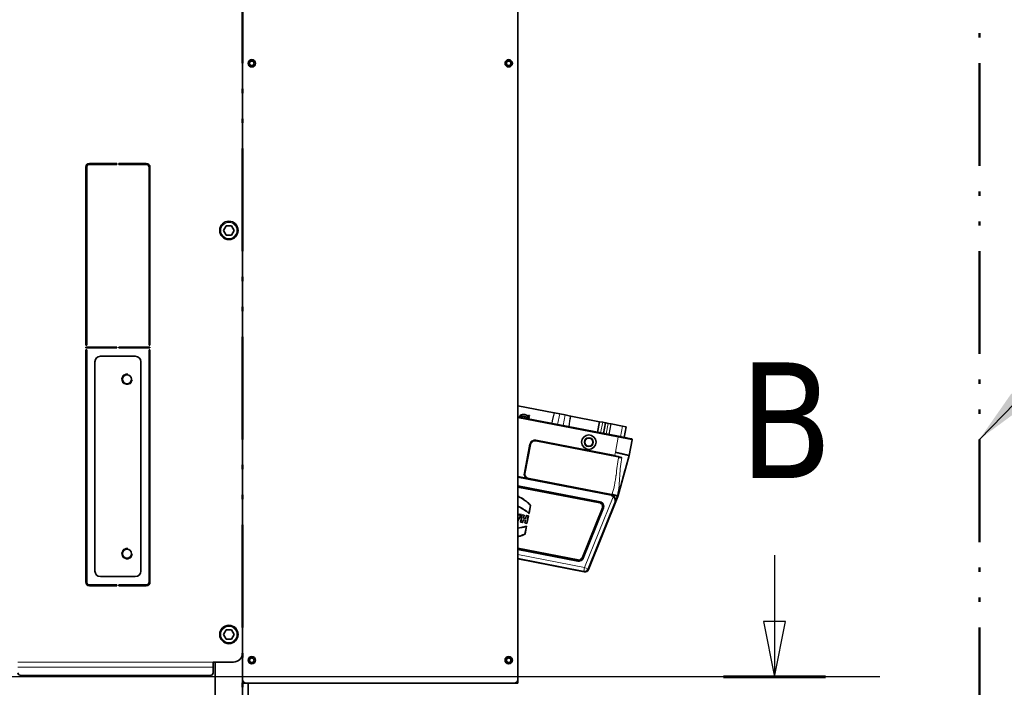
# Model space of a CAD drawing. Header units: millimetres. Extents: x 0 to 7128, y 0 to 5040.
# Tile 157 of 215: x 4802 to 5339, y 1455 to 1818. Entities that reach past the tile are written whole.
import ezdxf

# ---------------------------------------------------------------- set-up
doc = ezdxf.new("R2010")
doc.units = ezdxf.units.MM
doc.header["$LTSCALE"] = 12
for name, pattern in [('CHAIN', [0.3543, 0.2362, -0.0295, 0.0591, -0.0295]), ('DASH_DOUBLE_DOT', [0.2164, 0.1181, -0.0295, 0.0049, -0.0295, 0.0049, -0.0295]), ('DOUBLE_DASH_CHAIN', [1.2403, 0.6614, -0.0827, 0.1654, -0.0827, 0.1654, -0.0827]), ('LONG_DASH_DOTTED', [0.3001, 0.2362, -0.0295, 0.0049, -0.0295])]:
    doc.linetypes.add(name, pattern=pattern)
for name, color, linetype, lineweight, true_color in [('Filettatura(ISO)', 3, 'Continuous', 9, 0x00ff00), ('Linee di vista in sezione(ISO)', 5, 'LONG_DASH_DOTTED', 30, 0x0000ff), ('Simboli(ISO)', 5, 'Continuous', 18, 0x0000ff), ('Spigoli tangenti visibili(ISO)', 7, 'Continuous', 15, 0x00803f)]:
    doc.layers.add(name, color=color, linetype=linetype, lineweight=lineweight, true_color=true_color)
for name, color, linetype, lineweight in [('Geometria schizzo(ISO)', 7, 'Continuous', 50), ('Piano di lavoro(ISO)', 7, 'DOUBLE_DASH_CHAIN', 25), ('Spigoli visibili(ISO)', 7, 'Continuous', 35)]:
    doc.layers.add(name, color=color, linetype=linetype, lineweight=lineweight)
doc.styles.add('Corrente-BSI', font='arial.ttf')
doc.styles.add('Etichetta testo (ISO)', font='tahoma.ttf')
doc.dimstyles.new('DEFAULT-ISO$7', dxfattribs={"dimscale": 12, "dimtxt": 3.5, "dimasz": 2.5, "dimexe": 1, "dimexo": 1, "dimgap": 0.762, "dimtad": 1, "dimtoh": 1, "dimrnd": 1e-08, "dimtxsty": 'Corrente-BSI', "dimcen": 0.09, "dimdle": 10, "dimclrd": 7, "dimclre": 7, "dimclrt": 7, "dimazin": 2, "dimtfac": 0.571429, "dimtmove": 0, "dimatfit": 3, "dimfxl": 1, "dimtolj": 1, "dimlwd": 25, "dimlwe": 5, "dimarcsym": 0})

# ---------------------------------------------------------------- blocks, each defined once
blk = doc.blocks.new('SezioneConv2d1')
at = {"layer": 'Linee di vista in sezione(ISO)', "linetype": 'Continuous'}
for p, q in [((434.476, 127.232), (434.476, 124.221)), ((433.976, 124.221), (434.476, 121.721)), ((434.976, 124.221), (433.976, 124.221)), ((434.476, 124.221), (434.476, 121.721)), ((434.476, 121.721), (434.976, 124.221))]:
    blk.add_line(p, q, dxfattribs=at)
at = {"layer": 'Linee di vista in sezione(ISO)', "linetype": 'CHAIN', "ltscale": 19.857899}
blk.add_line((436.794, 121.721), (221.089, 121.721), dxfattribs=at)
at = {"layer": 'Linee di vista in sezione(ISO)', "linetype": 'Continuous', "lineweight": 60}
blk.add_line((436.794, 121.721), (432.158, 121.721), dxfattribs=at)
at = {"layer": 'Linee di vista in sezione(ISO)', "linetype": 'Continuous', "flags": 128}
blk.add_lwpolyline([(433.976, 124.221), (434.476, 121.721), (434.976, 124.221), (433.976, 124.221)], dxfattribs=at)
at = {"layer": 'Linee di vista in sezione(ISO)'}
blk.add_solid([(433.976, 124.221), (434.476, 121.721), (434.976, 124.221), (433.976, 124.221)], dxfattribs=at)
at = {"layer": 'Linee di vista in sezione(ISO)', "insert": (432.874, 130.732), "char_height": 5.25, "attachment_point": 7, "style": 'Etichetta testo (ISO)'}
blk.add_mtext('B', dxfattribs=at)

msp = doc.modelspace()

# ---------------------------------------------------------------- linework, layer by layer
at = {"layer": 'Filettatura(ISO)'}
for centre, radius, start, end in [((4928.816, 1794.651), 1.5, 80, 131.81031), ((4928.816, 1794.651), 1.5, 228.18969, 350), ((5068.816, 1794.651), 1.5, 80, 311.81031), ((4860.816, 1622.651), 3, 80, 350), ((4873.816, 1595.151), 2.5, 101.53696, 113.57818), ((4873.816, 1595.151), 2.5, 246.42182, 258.46304), ((4873.816, 1575.151), 2.5, 101.53696, 113.57818), ((4873.816, 1575.151), 2.5, 246.42182, 258.46304), ((4873.816, 1555.151), 2.5, 101.53696, 113.57818), ((4873.816, 1555.151), 2.5, 246.42182, 258.46304), ((4860.816, 1527.651), 3, 80, 350), ((4928.816, 1469.651), 1.5, 80, 131.81031), ((5068.816, 1469.651), 1.5, 80, 311.81031), ((4928.816, 1469.651), 1.5, 228.18969, 350)]:
    msp.add_arc(centre, radius, start, end, dxfattribs=at)
for points, knots in [([(4927.816, 1795.769), (4927.796, 1795.751), (4927.777, 1795.733), (4927.625, 1795.582), (4927.508, 1795.413), (4927.354, 1795.042), (4927.316, 1794.84), (4927.316, 1794.462), (4927.354, 1794.26), (4927.508, 1793.889), (4927.625, 1793.72), (4927.777, 1793.569), (4927.796, 1793.551), (4927.816, 1793.533)], [0.34503433, 0.34503433, 0.34503433, 0.34503433, 0.35285323, 0.35285323, 0.40963062, 0.40963062, 0.46640802, 0.46640802, 0.52318542, 0.52318542, 0.57996281, 0.57996281, 0.58778171, 0.58778171, 0.58778171, 0.58778171]), ([(5069.816, 1793.533), (5069.836, 1793.551), (5069.855, 1793.569), (5070.008, 1793.72), (5070.124, 1793.889), (5070.243, 1794.177), (5070.274, 1794.283), (5070.293, 1794.391)], [0.345034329, 0.345034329, 0.345034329, 0.345034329, 0.352853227, 0.352853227, 0.409630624, 0.409630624, 0.440859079, 0.440859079, 0.440859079, 0.440859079]), ([(4927.816, 1470.769), (4927.796, 1470.751), (4927.777, 1470.733), (4927.625, 1470.582), (4927.508, 1470.413), (4927.354, 1470.042), (4927.316, 1469.84), (4927.316, 1469.463), (4927.354, 1469.262), (4927.507, 1468.892), (4927.622, 1468.724), (4927.775, 1468.571), (4927.795, 1468.552), (4927.816, 1468.533)], [0.34503433, 0.34503433, 0.34503433, 0.34503433, 0.35285323, 0.35285323, 0.40963062, 0.40963062, 0.46640802, 0.46640802, 0.52295132, 0.52295132, 0.57949463, 0.57949463, 0.58777163, 0.58777163, 0.58777163, 0.58777163]), ([(5069.816, 1468.533), (5069.837, 1468.552), (5069.857, 1468.571), (5070.01, 1468.724), (5070.125, 1468.892), (5070.244, 1469.178), (5070.275, 1469.284), (5070.293, 1469.391)], [0.345079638, 0.345079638, 0.345079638, 0.345079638, 0.353356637, 0.353356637, 0.409899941, 0.409899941, 0.440899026, 0.440899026, 0.440899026, 0.440899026])]:
    msp.add_open_spline(points, degree=3, knots=knots, dxfattribs=at)
at = {"layer": 'Geometria schizzo(ISO)', "linetype": 'DASH_DOUBLE_DOT', "ltscale": 39.439568}
for p, q in [((4923.816, 1282.651), (4923.816, 1897.151)), ((5325.316, 1897.151), (5325.316, 1282.651))]:
    msp.add_line(p, q, dxfattribs=at)
at = {"layer": 'Piano di lavoro(ISO)', "linetype": 'CHAIN', "ltscale": 17.075924}
msp.add_line((5271.061, 1460.651), (2617.905, 1460.651), dxfattribs=at)
at = {"layer": 'Spigoli tangenti visibili(ISO)'}
for p, q in [((4927.816, 1796.383), (4927.816, 1795.366)), ((4927.816, 1795.366), (4927.816, 1793.936)), ((4927.816, 1793.936), (4927.816, 1792.919)), ((5069.816, 1795.366), (5069.816, 1796.383)), ((5069.816, 1793.936), (5069.816, 1795.366)), ((5069.816, 1792.919), (5069.816, 1793.936)), ((5128.56, 1591.068), (5073.816, 1601.709)), ((5093.4, 1602.741), (5093.4, 1602.741)), ((5096.607, 1603.748), (5095.491, 1598.005)), ((5098.478, 1597.425), (5099.594, 1603.167)), ((5102.191, 1601.033), (5102.191, 1601.033)), ((5118.924, 1593.45), (5120.04, 1599.193)), ((5121.709, 1598.869), (5120.592, 1593.126)), ((5121.845, 1592.883), (5122.961, 1598.625)), ((5124.411, 1598.343), (5123.295, 1592.601)), ((5123.411, 1592.578), (5124.527, 1598.321)), ((5124.72, 1598.283), (5123.604, 1592.541)), ((5129.795, 1591.337), (5130.911, 1597.08)), ((5083.61, 1589.182), (5083.557, 1588.905)), ((5128.481, 1580.173), (5083.557, 1588.905)), ((5083.61, 1589.182), (5083.632, 1589.291)), ((5083.61, 1589.182), (5128.535, 1580.45)), ((5083.632, 1589.291), (5083.685, 1589.568)), ((5126.537, 1580.951), (5083.632, 1589.291)), ((5083.685, 1589.568), (5126.591, 1581.228)), ((5126.962, 1582.843), (5128.56, 1591.068)), ((5128.656, 1591.559), (5128.56, 1591.068)), ((5128.56, 1591.068), (5135.912, 1589.639)), ((5135.912, 1589.639), (5134.263, 1581.157)), ((5136.154, 1589.592), (5135.912, 1589.639)), ((5077.156, 1571.517), (5080.209, 1587.223)), ((5080.486, 1587.169), (5077.433, 1571.463)), ((5077.542, 1571.442), (5080.595, 1587.148)), ((5080.872, 1587.094), (5077.819, 1571.388)), ((5080.486, 1587.169), (5080.209, 1587.223)), ((5080.595, 1587.148), (5080.486, 1587.169)), ((5080.595, 1587.148), (5080.872, 1587.094)), ((5126.537, 1580.951), (5126.591, 1581.228)), ((5128.535, 1580.45), (5128.481, 1580.173)), ((5128.819, 1580.383), (5128.787, 1580.123)), ((5129.744, 1580.196), (5129.745, 1580.197)), ((5129.77, 1580.331), (5129.77, 1580.331)), ((5124.569, 1559.245), (5073.816, 1569.11)), ((5077.433, 1571.463), (5077.156, 1571.517)), ((5077.542, 1571.442), (5077.433, 1571.463)), ((5077.542, 1571.442), (5077.819, 1571.388)), ((5079.023, 1568.913), (5124.913, 1559.993)), ((5073.816, 1564.74), (5118.582, 1556.038)), ((5118.528, 1555.762), (5073.816, 1564.453)), ((5073.816, 1564.061), (5118.454, 1555.385)), ((5118.4, 1555.108), (5073.816, 1563.774)), ((5110.176, 1520.131), (5125.703, 1558.56)), ((5125.053, 1559.622), (5125.168, 1559.899)), ((5125.27, 1560.172), (5128.03, 1559.413)), ((5125.671, 1559.245), (5125.672, 1559.253)), ((5128.317, 1558.736), (5128.024, 1558.855)), ((5128.03, 1559.413), (5128.207, 1559.365)), ((5128.502, 1559.283), (5128.207, 1559.365)), ((5108.688, 1525.468), (5119.697, 1552.718)), ((5119.959, 1552.613), (5108.949, 1525.363)), ((5109.305, 1525.218), (5120.315, 1552.47)), ((5120.577, 1552.365), (5109.566, 1525.112)), ((5126.744, 1555.799), (5112.03, 1519.381)), ((5118.4, 1555.108), (5118.454, 1555.385)), ((5118.454, 1555.385), (5118.527, 1555.762)), ((5118.529, 1555.762), (5118.582, 1556.038)), ((5119.959, 1552.613), (5119.697, 1552.718)), ((5119.959, 1552.613), (5120.315, 1552.469)), ((5120.316, 1552.47), (5120.577, 1552.365)), ((5126.717, 1555.697), (5126.744, 1555.799)), ((5126.779, 1555.953), (5126.744, 1555.799)), ((5073.816, 1530.794), (5106.718, 1524.399)), ((5106.664, 1524.122), (5073.816, 1530.507)), ((5073.816, 1530.116), (5106.591, 1523.745)), ((5106.538, 1523.468), (5073.816, 1529.828)), ((5073.816, 1527.198), (5110.176, 1520.131)), ((5109.795, 1518.168), (5073.816, 1525.161)), ((5106.664, 1524.122), (5106.591, 1523.745)), ((5106.664, 1524.122), (5106.718, 1524.399)), ((5108.949, 1525.363), (5108.688, 1525.468)), ((5108.949, 1525.363), (5109.305, 1525.219)), ((5109.566, 1525.112), (5109.305, 1525.218)), ((4838.316, 1521.151), (4838.816, 1521.151)), ((4873.316, 1521.151), (4872.816, 1521.151)), ((5106.538, 1523.468), (5106.592, 1523.745)), ((5109.795, 1518.168), (5110.176, 1520.131)), ((5110.176, 1520.131), (5112.03, 1519.381)), ((5112.03, 1519.381), (5112.252, 1518.973)), ((5110.016, 1517.759), (5109.795, 1518.168)), ((4838.826, 1511.979), (4838.323, 1511.979)), ((4927.816, 1471.383), (4927.816, 1470.366)), ((4927.816, 1470.366), (4927.816, 1468.936)), ((5069.816, 1470.366), (5069.816, 1471.383)), ((5069.816, 1468.936), (5069.816, 1470.366)), ((4907.816, 1468.651), (4801.316, 1468.651)), ((4907.816, 1465.823), (4801.316, 1465.823)), ((4927.816, 1468.936), (4927.816, 1467.919)), ((5069.816, 1467.919), (5069.816, 1468.936))]:
    msp.add_line(p, q, dxfattribs=at)
for centre, radius in [((4916.316, 1703.651), 4.4), ((5112.489, 1588.385), 2.587), ((5112.489, 1588.385), 2.441), ((4916.316, 1483.651), 4.4)]:
    msp.add_circle(centre, radius, dxfattribs=at)
for centre, radius, start, end in [((5083.12, 1586.657), 2.965, 79, 169), ((5083.12, 1586.657), 2.683, 79, 169), ((5083.12, 1586.657), 2.572, 79, 169), ((5083.12, 1586.657), 2.29, 79, 169), ((5080.067, 1570.951), 2.965, 169, 226.48123), ((5080.067, 1570.951), 2.683, 169, 237.71966), ((5080.067, 1570.951), 2.572, 169, 243.80293), ((5080.067, 1570.951), 2.29, 169, 242.88878), ((5123.891, 1556.83), 2.5, 43.69347, 74.31592), ((5123.888, 1556.83), 3.009, 43.64337, 74.6537), ((5123.888, 1556.83), 3.025, 67.35481, 71.70488), ((5123.888, 1556.83), 3.324, 67.35481, 72.04218), ((5123.681, 1560.609), 1.648, 334.44546, 344.62047), ((5123.681, 1560.609), 4.51, 340.45388, 344.62047), ((5123.681, 1560.609), 4.693, 340.79061, 344.62047), ((5118.064, 1553.378), 1.762, 338, 79), ((5118.064, 1553.378), 2.044, 338, 79), ((5118.065, 1553.379), 2.427, 337.9798, 79.0202), ((5118.065, 1553.379), 2.709, 338, 79), ((5107.055, 1526.127), 2.709, 259, 338), ((5107.055, 1526.127), 2.427, 258.98627, 338.01373), ((5107.054, 1526.128), 2.044, 259, 338), ((5107.054, 1526.128), 1.762, 259, 338)]:
    msp.add_arc(centre, radius, start, end, dxfattribs=at)
for centre, major_axis, ratio, start_param, end_param in [((5074.647, 1508.21), (-26.945, -126.216), 0.0184991, 3.8505649, 3.917652), ((5071.519, 1441.278), (-35.145, -194.743), 0.0177833, 2.4989047, 2.5500157), ((5135.421, 1589.734), (0.095, 0.491), 0.9998477, 4.712389, 6.2831853), ((5124.669, 1576.392), (-9.73, 1.254), 0.4892892, 4.3676857, 4.5825472), ((5125.703, 1558.562), (0.362, 0.345), 0.0000161, 0.0174565, 1.5707963), ((5126.672, 1555.757), (0.05, 0.165), 0.3580187, 4.4561823, 4.8076749), ((5126.962, 1555.692), (-0.226, 0.062), 0.1023663, 0.0008197, 0.1893596), ((5126.281, 1555.987), (0.483, -0.129), 0.9898951, 6.159796, 6.2831853), ((5126.318, 1556.145), (0.485, -0.142), 0.5770113, 6.095466, 6.2868913), ((5126.342, 1556.218), (0.486, -0.119), 0.5857339, 6.0383339, 6.265345), ((5126.953, 1555.96), (-0.15, 0.046), 0.1364493, 0.0045881, 0.7028264), ((5126.836, 1556.131), (0.009, 0.0377), 0.0077469, 3.3396648, 3.8922689), ((5110.176, 1520.131), (1.758, 0.954), 0.9997442, 4.0231095, 5.4016685)]:
    msp.add_ellipse(centre, major_axis=major_axis, ratio=ratio, start_param=start_param, end_param=end_param, dxfattribs=at)
for points in [[(5093.768, 1604.3), (5093.318, 1602.401), (5092.871, 1600.501), (5092.427, 1598.601)], [(5101.542, 1596.829), (5101.841, 1598.757), (5102.139, 1600.686), (5102.433, 1602.615)], [(5126.591, 1581.228), (5126.699, 1581.77), (5126.822, 1582.309), (5126.962, 1582.843)], [(5130.435, 1580.058), (5129.339, 1580.541), (5127.992, 1580.955), (5126.591, 1581.228)], [(5128.787, 1580.123), (5128.684, 1580.136), (5128.582, 1580.153), (5128.481, 1580.173)], [(5128.819, 1580.383), (5128.725, 1580.403), (5128.63, 1580.426), (5128.535, 1580.45)], [(5125.776, 1559.196), (5125.557, 1559.369), (5125.313, 1559.513), (5125.053, 1559.622)], [(5125.841, 1559.507), (5125.639, 1559.664), (5125.413, 1559.798), (5125.168, 1559.899)], [(5126.148, 1558.848), (5126.027, 1558.982), (5125.902, 1559.097), (5125.776, 1559.196)], [(5126.254, 1559.07), (5126.141, 1559.207), (5126.017, 1559.334), (5125.88, 1559.45)], [(5126.148, 1558.848), (5126.121, 1558.881), (5126.167, 1558.977), (5126.254, 1559.07)], [(5126.779, 1555.953), (5126.785, 1555.98), (5126.791, 1556.007), (5126.797, 1556.034)]]:
    msp.add_open_spline(points, degree=3, dxfattribs=at)
for points, knots in [([(5125.27, 1560.172), (5125.728, 1561.836), (5126.134, 1563.514), (5126.47, 1565.203), (5126.648, 1566.097), (5126.806, 1566.995), (5126.952, 1567.896), (5127.071, 1568.628), (5127.181, 1569.362), (5127.282, 1570.097), (5127.291, 1570.166), (5127.301, 1570.234), (5127.31, 1570.303), (5127.754, 1573.584), (5128.098, 1576.88), (5128.787, 1580.123)], [0, 0, 0, 0, 0.25515571, 0.25515571, 0.25515571, 0.39022153, 0.39022153, 0.39022153, 0.5, 0.5, 0.5, 0.51026454, 0.51026454, 0.51026454, 1, 1, 1, 1]), ([(5128.03, 1559.413), (5128.496, 1561.109), (5128.79, 1562.891), (5128.973, 1564.671), (5128.974, 1564.682), (5128.975, 1564.692), (5128.976, 1564.703), (5129.157, 1566.472), (5129.259, 1568.231), (5129.363, 1569.962), (5129.364, 1569.983), (5129.365, 1570.004), (5129.366, 1570.024), (5129.469, 1571.744), (5129.573, 1573.435), (5129.731, 1575.098), (5129.891, 1576.781), (5130.106, 1578.437), (5130.435, 1580.058)], [0, 0, 0, 0, 0.25, 0.25, 0.25, 0.25150059, 0.25150059, 0.25150059, 0.5, 0.5, 0.5, 0.50299259, 0.50299259, 0.50299259, 0.75, 0.75, 0.75, 0.99999999, 0.99999999, 0.99999999, 0.99999999]), ([(5134.263, 1581.157), (5134.263, 1581.156), (5134.262, 1581.154), (5134.262, 1581.152), (5132.263, 1573.885), (5130.206, 1566.633), (5128.207, 1559.365)], [0.66666667, 0.66666667, 0.66666667, 0.66666667, 0.66673905, 0.66673905, 0.66673905, 1, 1, 1, 1]), ([(5126.797, 1556.034), (5126.841, 1556.276), (5126.838, 1556.509), (5126.806, 1556.722), (5126.782, 1556.881), (5126.739, 1557.039), (5126.694, 1557.168), (5126.684, 1557.195), (5126.675, 1557.221), (5126.664, 1557.25), (5126.658, 1557.265), (5126.651, 1557.281), (5126.644, 1557.299), (5126.622, 1557.351), (5126.592, 1557.419), (5126.561, 1557.482), (5126.53, 1557.545), (5126.499, 1557.602), (5126.466, 1557.659), (5126.399, 1557.773), (5126.323, 1557.886), (5126.242, 1557.993), (5126.079, 1558.206), (5125.895, 1558.397), (5125.703, 1558.562)], [0, 0, 0, 0, 0.25, 0.25, 0.25, 0.4375, 0.4375, 0.4375, 0.47834235, 0.47834235, 0.47834235, 0.5, 0.5, 0.5, 0.5625, 0.5625, 0.5625, 0.625, 0.625, 0.625, 0.75, 0.75, 0.75, 0.9999607, 0.9999607, 0.9999607, 0.9999607]), ([(5126.065, 1558.907), (5126.229, 1558.735), (5126.382, 1558.534), (5126.514, 1558.301), (5126.613, 1558.127), (5126.694, 1557.947), (5126.763, 1557.733), (5126.786, 1557.662), (5126.808, 1557.584), (5126.823, 1557.524), (5126.826, 1557.511), (5126.829, 1557.499), (5126.831, 1557.488), (5126.841, 1557.445), (5126.849, 1557.41), (5126.856, 1557.372), (5126.866, 1557.322), (5126.875, 1557.266), (5126.883, 1557.209), (5126.914, 1556.982), (5126.923, 1556.748), (5126.893, 1556.473), (5126.885, 1556.404), (5126.875, 1556.332), (5126.864, 1556.269), (5126.852, 1556.207), (5126.841, 1556.154), (5126.827, 1556.094)], [0.00000101, 0.00000101, 0.00000101, 0.00000101, 0.25, 0.25, 0.25, 0.4375, 0.4375, 0.4375, 0.5, 0.5, 0.5, 0.51311111, 0.51311111, 0.51311111, 0.5625, 0.5625, 0.5625, 0.625, 0.625, 0.625, 0.875, 0.875, 0.875, 0.9375, 0.9375, 0.9375, 0.99999998, 0.99999998, 0.99999998, 0.99999998]), ([(5126.897, 1556.134), (5127.014, 1556.655), (5127.009, 1557.18), (5126.913, 1557.654), (5126.907, 1557.681), (5126.901, 1557.709), (5126.895, 1557.737), (5126.783, 1558.233), (5126.575, 1558.676), (5126.254, 1559.07)], [0.00001667, 0.00001667, 0.00001667, 0.00001667, 0.47224891, 0.47224891, 0.47224891, 0.5, 0.5, 0.5, 0.99999996, 0.99999996, 0.99999996, 0.99999996])]:
    msp.add_open_spline(points, degree=3, knots=knots, dxfattribs=at)
at = {"layer": 'Spigoli visibili(ISO)'}
for p, q in [((4923.816, 1459.151), (4923.816, 2130.151)), ((5073.816, 2130.151), (5073.816, 1459.151)), ((4838.816, 1738.151), (4838.816, 1739.474)), ((4840.316, 1740.151), (4855.316, 1740.151)), ((4840.316, 1739.651), (4855.316, 1739.651)), ((4855.316, 1739.651), (4855.316, 1740.151)), ((4856.316, 1740.151), (4856.316, 1739.651)), ((4856.316, 1740.151), (4871.316, 1740.151)), ((4856.316, 1739.651), (4871.316, 1739.651)), ((4860.566, 1739.651), (4860.566, 1740.151)), ((4861.566, 1740.151), (4861.566, 1739.651)), ((4873.048, 1739.151), (4872.434, 1739.151)), ((4838.316, 1641.151), (4838.316, 1738.151)), ((4838.816, 1641.151), (4838.816, 1738.151)), ((4872.816, 1738.151), (4872.816, 1641.151)), ((4873.316, 1738.151), (4873.316, 1641.151)), ((4838.816, 1725.151), (4838.316, 1725.151)), ((4873.316, 1725.151), (4872.816, 1725.151)), ((4838.316, 1715.151), (4838.816, 1715.151)), ((4838.316, 1715.151), (4838.816, 1715.151)), ((4873.316, 1715.151), (4872.816, 1715.151)), ((4872.816, 1715.151), (4873.316, 1715.151)), ((4913.429, 1703.651), (4914.873, 1706.151)), ((4914.873, 1701.151), (4913.429, 1703.651)), ((4914.873, 1706.151), (4917.759, 1706.151)), ((4917.759, 1701.151), (4914.873, 1701.151)), ((4917.759, 1706.151), (4919.203, 1703.651)), ((4919.203, 1703.651), (4917.759, 1701.151)), ((4838.316, 1641.151), (4838.816, 1641.151)), ((4838.316, 1639.651), (4838.316, 1640.151)), ((4838.316, 1640.151), (4855.316, 1640.151)), ((4855.316, 1639.651), (4838.316, 1639.651)), ((4838.816, 1638.651), (4838.316, 1638.651)), ((4838.316, 1512.151), (4838.316, 1638.651)), ((4838.816, 1512.151), (4838.816, 1638.651)), ((4855.316, 1640.151), (4855.316, 1639.651)), ((4856.316, 1639.651), (4856.316, 1640.151)), ((4856.316, 1640.151), (4873.316, 1640.151)), ((4873.316, 1639.651), (4856.316, 1639.651)), ((4868.816, 1640.151), (4868.816, 1639.651)), ((4868.816, 1640.151), (4868.816, 1639.651)), ((4872.816, 1641.151), (4873.316, 1641.151)), ((4873.316, 1638.651), (4872.816, 1638.651)), ((4872.816, 1638.651), (4872.816, 1512.151)), ((4873.316, 1640.151), (4873.316, 1639.651)), ((4873.316, 1638.651), (4873.316, 1512.151)), ((4843.316, 1518.151), (4843.316, 1632.151)), ((4846.316, 1635.151), (4865.316, 1635.151)), ((4868.316, 1632.151), (4868.316, 1518.151)), ((5073.816, 1608.178), (5093.579, 1604.336)), ((5073.816, 1602.218), (5128.656, 1591.559)), ((5074.901, 1602.191), (5075.07, 1603.062)), ((5079.692, 1602.763), (5079.692, 1602.763)), ((5079.791, 1602.858), (5079.748, 1602.639)), ((5079.748, 1602.639), (5079.807, 1602.627)), ((5079.807, 1602.627), (5079.82, 1602.69)), ((5079.979, 1602.108), (5079.809, 1601.237)), ((5079.82, 1602.69), (5079.861, 1602.682)), ((5079.84, 1602.796), (5079.829, 1602.739)), ((5079.829, 1602.739), (5079.829, 1602.739)), ((5079.861, 1602.682), (5079.87, 1602.615)), ((5079.87, 1602.615), (5079.932, 1602.603)), ((5079.896, 1602.756), (5079.896, 1602.756)), ((5079.932, 1602.603), (5079.915, 1602.693)), ((5079.915, 1602.693), (5079.915, 1602.693)), ((5079.915, 1602.693), (5079.932, 1602.603)), ((5080.021, 1602.699), (5080.021, 1602.699)), ((5093.271, 1602.197), (5093.271, 1602.198)), ((5093.579, 1604.336), (5093.768, 1604.3)), ((5096.607, 1603.748), (5093.768, 1604.3)), ((5099.594, 1603.167), (5096.607, 1603.748)), ((5102.433, 1602.615), (5099.594, 1603.167)), ((5102.433, 1602.615), (5102.622, 1602.579)), ((5102.622, 1602.579), (5118.371, 1599.517)), ((5118.371, 1599.517), (5117.255, 1593.775)), ((5118.371, 1599.517), (5120.04, 1599.193)), ((5121.512, 1598.907), (5120.04, 1599.193)), ((5121.512, 1598.907), (5120.396, 1593.164)), ((5121.512, 1598.907), (5121.709, 1598.869)), ((5122.961, 1598.625), (5121.709, 1598.869)), ((5124.411, 1598.343), (5122.961, 1598.625)), ((5124.527, 1598.321), (5124.411, 1598.343)), ((5124.527, 1598.321), (5124.72, 1598.283)), ((5130.911, 1597.08), (5124.72, 1598.283)), ((5128.368, 1597.59), (5128.208, 1597.605)), ((5128.368, 1597.59), (5128.367, 1597.574)), ((5132.875, 1596.698), (5130.911, 1597.08)), ((5132.875, 1596.698), (5131.758, 1590.956)), ((5135.516, 1590.225), (5128.656, 1591.559)), ((5134.504, 1581.101), (5136.154, 1589.592)), ((5135.516, 1590.225), (5135.759, 1590.178)), ((5128.308, 1580.816), (5128.308, 1580.816)), ((5128.502, 1559.283), (5134.504, 1581.101)), ((5134.504, 1581.101), (5134.263, 1581.157)), ((5073.816, 1569.62), (5124.684, 1559.732)), ((5112.252, 1518.973), (5128.317, 1558.736)), ((5127.933, 1559.1), (5127.882, 1559.11)), ((5128.079, 1559.072), (5127.933, 1559.1)), ((5080.695, 1553.906), (5079.854, 1549.597)), ((5080.742, 1553.919), (5079.882, 1549.513)), ((5080.695, 1553.906), (5080.742, 1553.919)), ((5126.764, 1555.857), (5126.736, 1555.755)), ((5126.764, 1555.857), (5126.803, 1556.005)), ((5075.737, 1548.921), (5073.816, 1545.466)), ((5075.669, 1548.889), (5073.816, 1545.556)), ((5073.816, 1548.619), (5074.286, 1548.528)), ((5073.816, 1548.575), (5074.309, 1548.479)), ((5073.907, 1547.715), (5073.816, 1547.733)), ((5073.816, 1547.535), (5073.907, 1547.715)), ((5073.842, 1547.683), (5073.816, 1547.688)), ((5073.816, 1547.632), (5073.842, 1547.683)), ((5073.907, 1547.715), (5073.842, 1547.683)), ((5074.286, 1548.528), (5074.612, 1549.139)), ((5074.309, 1548.479), (5074.286, 1548.528)), ((5074.309, 1548.479), (5074.636, 1549.09)), ((5074.636, 1549.09), (5074.612, 1549.139)), ((5074.612, 1549.139), (5075.737, 1548.921)), ((5074.636, 1549.09), (5075.669, 1548.889)), ((5075.308, 1544.831), (5076.09, 1548.852)), ((5075.36, 1544.866), (5076.125, 1548.801)), ((5075.669, 1548.889), (5075.737, 1548.921)), ((5076.09, 1548.852), (5077.225, 1548.632)), ((5076.125, 1548.801), (5076.09, 1548.852)), ((5076.125, 1548.801), (5077.174, 1548.597)), ((5076.691, 1546.116), (5076.409, 1544.662)), ((5076.726, 1546.064), (5076.443, 1544.611)), ((5077.934, 1545.874), (5076.691, 1546.116)), ((5076.691, 1546.116), (5076.726, 1546.064)), ((5077.883, 1545.84), (5076.726, 1546.064)), ((5077.174, 1548.597), (5076.869, 1547.028)), ((5076.869, 1547.028), (5076.92, 1547.062)), ((5076.869, 1547.028), (5078.112, 1546.786)), ((5077.225, 1548.632), (5076.92, 1547.062)), ((5076.92, 1547.062), (5078.077, 1546.837)), ((5077.174, 1548.597), (5077.225, 1548.632)), ((5077.601, 1544.386), (5077.883, 1545.84)), ((5077.652, 1544.42), (5077.934, 1545.874)), ((5077.934, 1545.874), (5077.883, 1545.84)), ((5078.077, 1546.837), (5078.382, 1548.407)), ((5078.112, 1546.786), (5078.077, 1546.837)), ((5078.112, 1546.786), (5078.417, 1548.355)), ((5078.382, 1548.407), (5079.517, 1548.186)), ((5078.417, 1548.355), (5078.382, 1548.407)), ((5078.417, 1548.355), (5079.466, 1548.151)), ((5079.466, 1548.151), (5078.701, 1544.216)), ((5079.517, 1548.186), (5078.735, 1544.165)), ((5079.466, 1548.151), (5079.517, 1548.186)), ((5075.36, 1544.866), (5075.308, 1544.831)), ((5076.443, 1544.611), (5075.308, 1544.831)), ((5076.409, 1544.662), (5075.36, 1544.866)), ((5076.409, 1544.662), (5076.443, 1544.611)), ((5077.652, 1544.42), (5077.601, 1544.386)), ((5078.735, 1544.165), (5077.601, 1544.386)), ((5078.701, 1544.216), (5077.652, 1544.42)), ((5077.666, 1538.345), (5078.504, 1542.655)), ((5077.705, 1538.316), (5078.562, 1542.723)), ((5078.701, 1544.216), (5078.735, 1544.165)), ((5073.816, 1524.796), (5110.016, 1517.759)), ((5108.488, 1524.169), (5108.488, 1524.169)), ((4865.316, 1515.151), (4846.316, 1515.151)), ((4838.816, 1513.151), (4838.316, 1513.151)), ((4855.316, 1510.651), (4840.316, 1510.651)), ((4855.316, 1510.151), (4840.316, 1510.151)), ((4855.316, 1510.151), (4855.316, 1510.651)), ((4856.316, 1510.651), (4856.316, 1510.151)), ((4871.316, 1510.651), (4856.316, 1510.651)), ((4871.316, 1510.151), (4856.316, 1510.151)), ((4868.816, 1510.651), (4868.816, 1510.151)), ((4872.816, 1513.151), (4873.316, 1513.151)), ((4873.316, 1513.05), (4872.816, 1513.05)), ((4913.429, 1483.651), (4914.873, 1486.151)), ((4914.873, 1481.151), (4913.429, 1483.651)), ((4914.873, 1486.151), (4917.759, 1486.151)), ((4917.759, 1481.151), (4914.873, 1481.151)), ((4917.759, 1486.151), (4919.203, 1483.651)), ((4919.203, 1483.651), (4917.759, 1481.151)), ((4918.816, 1468.651), (4907.816, 1468.651)), ((4907.816, 1465.823), (4907.816, 1468.651)), ((4907.816, 1465.823), (4907.816, 1462.751)), ((4908.816, 1468.651), (4908.816, 1334.151)), ((4905.816, 1461.337), (4803.316, 1461.337)), ((4923.816, 1457.151), (4923.816, 1459.151)), ((4923.816, 1282.651), (4923.816, 1457.151)), ((4923.816, 1457.151), (4925.816, 1457.151)), ((5071.816, 1457.151), (4925.816, 1457.151)), ((4926.816, 1434.636), (4926.816, 1457.151)), ((5071.816, 1457.151), (5073.816, 1457.151)), ((5073.816, 1459.151), (5073.816, 1457.151))]:
    msp.add_line(p, q, dxfattribs=at)
for centre, radius in [((4928.816, 1794.651), 2), ((5068.816, 1794.651), 2), ((4916.316, 1703.651), 5), ((4860.816, 1622.651), 2.459), ((5112.489, 1588.385), 3.944), ((5112.489, 1588.385), 2.35), ((5112.489, 1588.385), 2.15), ((4860.816, 1527.651), 2.459), ((4916.316, 1483.651), 5), ((4928.816, 1469.651), 2), ((5068.816, 1469.651), 2)]:
    msp.add_circle(centre, radius, dxfattribs=at)
for centre, radius, start, end in [((4928.816, 1794.651), 1.229, 215.57657, 144.42343), ((5068.816, 1794.651), 1.229, 35.57657, 324.42343), ((4840.316, 1738.151), 2, 90, 180), ((4840.316, 1738.151), 1.5, 90, 180), ((4843.316, 1735.151), 5, 90, 115.84193), ((4871.316, 1738.151), 2, 0, 90), ((4871.316, 1738.151), 1.5, 0, 90), ((4846.316, 1632.151), 3, 90, 180), ((4865.316, 1632.151), 3, 0, 90), ((5094.605, 1602.507), 1.25, 155.67812, 155.67984), ((4873.816, 1595.151), 2.067, 103.9985, 118.93342), ((4873.816, 1595.151), 2.067, 241.06658, 256.0015), ((4873.816, 1575.151), 2.067, 103.9985, 118.93342), ((4873.816, 1575.151), 2.067, 241.06658, 256.0015), ((4873.816, 1555.151), 2.067, 103.9985, 118.93342), ((5123.888, 1556.83), 3.03, 346.12205, 41.7578), ((5123.681, 1560.609), 5, 338, 344.62047), ((4873.816, 1555.151), 2.067, 241.06658, 256.0015), ((4846.316, 1518.151), 3, 180, 270), ((4865.316, 1518.151), 3, 270, 0), ((4840.316, 1512.151), 2, 180, 270), ((4840.316, 1512.151), 1.5, 180, 270), ((4871.316, 1512.151), 2, 270, 0), ((4871.316, 1512.151), 1.5, 270, 0), ((4918.816, 1473.651), 5, 270, 0), ((4928.816, 1469.651), 1.229, 215.57657, 144.42343), ((5068.816, 1469.651), 1.229, 35.57657, 324.42343), ((4925.816, 1459.151), 2, 180, 270), ((5071.816, 1459.151), 2, 270, 0)]:
    msp.add_arc(centre, radius, start, end, dxfattribs=at)
for centre, major_axis, ratio, start_param, end_param in [((5076.511, 1597.371), (-4.993, 0.971), 0.9986295, 4.1986247, 5.2261532), ((5076.867, 1599.203), (4.182, -0.813), 0.9986295, 0.9436327, 2.19796), ((5076.867, 1599.203), (-4.182, 0.813), 0.9986295, 4.0852253, 5.3395526), ((5079.856, 1602.731), (-0.242, 0.047), 0.9986295, 3.1426574, 6.2821205), ((5079.856, 1602.731), (0.165, -0.032), 0.9986295, 3.1415927, 6.2831853), ((5135.663, 1589.687), (-0.491, 0.095), 0.9998477, 3.1415927, 4.712389), ((5124.819, 1559.708), (-0.0189, 0.0062), 0.0240972, 2.952345, 3.1430801), ((5123.922, 1556.824), (-0.774, -2.908), 0.9950417, 1.5536738, 1.5828903), ((5110.398, 1519.723), (-0.955, 1.758), 0.9997442, 2.4523131, 3.8308722), ((4803.316, 1462.751), (-2, 0), 0.7071068, 0, 1.5707963), ((4905.816, 1462.751), (2, 0), 0.7071068, 4.712389, 6.2831853)]:
    msp.add_ellipse(centre, major_axis=major_axis, ratio=ratio, start_param=start_param, end_param=end_param, dxfattribs=at)
for major_axis in [(0.242, -0.047), (0.165, -0.032)]:
    msp.add_ellipse((5079.856, 1602.731), major_axis=major_axis, ratio=0.9986295, dxfattribs=at)
for points, degree, knots in [([(4927.816, 1793.936), (4927.763, 1794.011), (4927.716, 1794.093), (4927.618, 1794.331), (4927.587, 1794.496), (4927.587, 1794.806), (4927.618, 1794.971), (4927.716, 1795.209), (4927.763, 1795.291), (4927.816, 1795.366)], 3, [0.30736656, 0.30736656, 0.30736656, 0.30736656, 0.33385879, 0.33385879, 0.38027311, 0.38027311, 0.42668742, 0.42668742, 0.45317966, 0.45317966, 0.45317966, 0.45317966]), ([(4927.816, 1795.366), (4927.815, 1795.364), (4927.813, 1795.363), (4927.765, 1795.294), (4927.726, 1795.22), (4927.634, 1794.985), (4927.605, 1794.812), (4927.605, 1794.651), (4927.605, 1794.49), (4927.634, 1794.317), (4927.726, 1794.082), (4927.765, 1794.008), (4927.813, 1793.939), (4927.815, 1793.938), (4927.816, 1793.936)], 3, [-0.07320684, -0.07320684, -0.07320684, -0.07320684, -0.07252287, -0.07252287, -0.04834858, -0.04834858, 0, 0, 0, 0.04834858, 0.04834858, 0.07252287, 0.07252287, 0.07320684, 0.07320684, 0.07320684, 0.07320684]), ([(5069.816, 1793.936), (5069.817, 1793.938), (5069.819, 1793.939), (5069.867, 1794.008), (5069.906, 1794.082), (5069.999, 1794.317), (5070.027, 1794.49), (5070.027, 1794.651), (5070.027, 1794.812), (5069.999, 1794.985), (5069.906, 1795.22), (5069.867, 1795.294), (5069.819, 1795.363), (5069.817, 1795.364), (5069.816, 1795.366)], 3, [-0.07320684, -0.07320684, -0.07320684, -0.07320684, -0.07252287, -0.07252287, -0.04834858, -0.04834858, 0, 0, 0, 0.04834858, 0.04834858, 0.07252287, 0.07252287, 0.07320684, 0.07320684, 0.07320684, 0.07320684]), ([(5069.816, 1795.366), (5069.87, 1795.291), (5069.916, 1795.209), (5070.015, 1794.971), (5070.046, 1794.806), (5070.046, 1794.496), (5070.015, 1794.331), (5069.916, 1794.093), (5069.87, 1794.011), (5069.816, 1793.936)], 3, [0.30736656, 0.30736656, 0.30736656, 0.30736656, 0.33385879, 0.33385879, 0.38027311, 0.38027311, 0.42668742, 0.42668742, 0.45317966, 0.45317966, 0.45317966, 0.45317966]), ([(5079.915, 1602.693), (5079.964, 1602.714), (5079.975, 1602.794), (5079.931, 1602.822), (5079.897, 1602.843), (5079.851, 1602.846), (5079.809, 1602.855), (5079.803, 1602.856), (5079.797, 1602.858), (5079.791, 1602.858)], 3, [0, 0, 0, 0, 0.5273357, 0.5273357, 0.5273357, 0.940737, 0.940737, 0.940737, 1, 1, 1, 1]), ([(5079.791, 1602.858), (5079.802, 1602.857), (5079.818, 1602.852), (5079.837, 1602.851), (5079.86, 1602.844), (5079.886, 1602.84), (5079.903, 1602.834), (5079.917, 1602.825), (5079.933, 1602.823), (5079.941, 1602.81), (5079.95, 1602.802), (5079.957, 1602.79), (5079.957, 1602.779), (5079.959, 1602.767), (5079.959, 1602.758), (5079.958, 1602.751), (5079.958, 1602.746), (5079.957, 1602.743), (5079.957, 1602.743)], 5, [0, 0, 0, 0, 0, 0, 0.1875, 0.25, 0.3125, 0.375, 0.4375, 0.46875, 0.53125, 0.5625, 0.609375, 0.65625, 0.6875, 0.71875, 0.765625, 0.76958929, 0.76958929, 0.76958929, 0.76958929, 0.76958929, 0.76958929]), ([(5079.829, 1602.739), (5079.861, 1602.734), (5079.905, 1602.741), (5079.895, 1602.771), (5079.888, 1602.791), (5079.861, 1602.794), (5079.84, 1602.796)], 3, [0, 0, 0, 0, 0.6010558, 0.6010558, 0.6010558, 1, 1, 1, 1]), ([(5079.896, 1602.756), (5079.896, 1602.755), (5079.895, 1602.752), (5079.893, 1602.747), (5079.89, 1602.74), (5079.881, 1602.733), (5079.866, 1602.732), (5079.854, 1602.734), (5079.842, 1602.736), (5079.835, 1602.738), (5079.829, 1602.739)], 5, [0.49538627, 0.49538627, 0.49538627, 0.49538627, 0.49538627, 0.49538627, 0.53125, 0.59375, 0.65625, 0.75, 0.8125, 1, 1, 1, 1, 1, 1]), ([(5126.962, 1582.843), (5126.973, 1582.841), (5126.984, 1582.838), (5127.686, 1582.68), (5128.372, 1582.524), (5129.747, 1582.209), (5130.423, 1582.053), (5131.833, 1581.725), (5132.515, 1581.566), (5133.442, 1581.349), (5133.749, 1581.277), (5134.148, 1581.184), (5134.251, 1581.16), (5134.263, 1581.157)], 3, [-1.1662447, -1.1662447, -1.1662447, -1.1662447, -1.1628821, -1.1628821, -0.9503727, -0.9503727, -0.7217452, -0.7217452, -0.4269015, -0.4269015, -0.2056866, -0.2056866, 0, 0, 0, 0]), ([(5128.787, 1580.123), (5128.808, 1580.121), (5128.854, 1580.116), (5128.895, 1580.112), (5128.935, 1580.108), (5128.969, 1580.105), (5129.003, 1580.102), (5129.071, 1580.096), (5129.136, 1580.091), (5129.219, 1580.086), (5129.302, 1580.081), (5129.402, 1580.077), (5129.472, 1580.074), (5129.54, 1580.071), (5129.581, 1580.069), (5129.637, 1580.068), (5129.697, 1580.066), (5129.777, 1580.064), (5129.85, 1580.063), (5129.921, 1580.062), (5129.986, 1580.061), (5130.051, 1580.06), (5130.182, 1580.059), (5130.312, 1580.058), (5130.435, 1580.058)], 3, [0.00000455, 0.00000455, 0.00000455, 0.00000455, 0.06250427, 0.06250427, 0.06250427, 0.12500398, 0.12500398, 0.12500398, 0.25000341, 0.25000341, 0.25000341, 0.37500285, 0.37500285, 0.37500285, 0.4954177, 0.4954177, 0.4954177, 0.62500171, 0.62500171, 0.62500171, 0.75000114, 0.75000114, 0.75000114, 1, 1, 1, 1]), ([(5078.857, 1568.64), (5078.861, 1568.639), (5078.865, 1568.638), (5078.882, 1568.635), (5078.897, 1568.634), (5078.914, 1568.634), (5078.919, 1568.635), (5078.927, 1568.638), (5078.93, 1568.64), (5078.931, 1568.643), (5078.931, 1568.643), (5078.931, 1568.643), (5078.931, 1568.644)], 3, [0.281126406, 0.281126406, 0.281126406, 0.281126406, 0.282709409, 0.282709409, 0.288142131, 0.288142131, 0.290858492, 0.290858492, 0.293574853, 0.293574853, 0.293574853, 0.293913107, 0.293913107, 0.293913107, 0.293913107]), ([(5078.931, 1568.644), (5078.932, 1568.645), (5078.932, 1568.646), (5078.937, 1568.661), (5078.944, 1568.682), (5078.962, 1568.734), (5078.972, 1568.765), (5078.996, 1568.834), (5079.009, 1568.872), (5079.023, 1568.911), (5079.023, 1568.912), (5079.023, 1568.913)], 3, [-0.03672202, -0.03672202, -0.03672202, -0.03672202, -0.035610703, -0.035610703, -0.023930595, -0.023930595, -0.012143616, -0.012143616, 0, 0, 0.000267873, 0.000267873, 0.000267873, 0.000267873]), ([(5073.816, 1558.902), (5074.408, 1558.638), (5074.987, 1558.348), (5076.52, 1557.493), (5077.446, 1556.881), (5079.187, 1555.512), (5080.001, 1554.754), (5080.738, 1553.924), (5080.74, 1553.922), (5080.742, 1553.919)], 3, [0.67678173, 0.67678173, 0.67678173, 0.67678173, 0.74983529, 0.74983529, 0.874755, 0.874755, 0.99967471, 0.99967471, 1, 1, 1, 1]), ([(5073.816, 1558.854), (5074.4, 1558.593), (5074.972, 1558.306), (5076.496, 1557.456), (5077.421, 1556.845), (5079.154, 1555.482), (5079.963, 1554.729), (5080.695, 1553.906)], 3, [0.67781227, 0.67781227, 0.67781227, 0.67781227, 0.75024791, 0.75024791, 0.87536887, 0.87536887, 1, 1, 1, 1]), ([(5124.569, 1559.245), (5124.588, 1559.323), (5124.605, 1559.394), (5124.618, 1559.448), (5124.63, 1559.503), (5124.64, 1559.543), (5124.649, 1559.582), (5124.668, 1559.661), (5124.682, 1559.722), (5124.683, 1559.728)], 3, [0, 0, 0, 0, 0.25, 0.25, 0.25, 0.5, 0.5, 0.5, 1, 1, 1, 1]), ([(5124.838, 1559.702), (5124.838, 1559.703), (5124.84, 1559.71), (5124.847, 1559.738), (5124.853, 1559.76), (5124.866, 1559.813), (5124.875, 1559.845), (5124.893, 1559.915), (5124.903, 1559.952), (5124.913, 1559.991), (5124.913, 1559.992), (5124.913, 1559.993)], 3, [-0.046505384, -0.046505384, -0.046505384, -0.046505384, -0.035241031, -0.035241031, -0.02351293, -0.02351293, -0.011761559, -0.011761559, 0, 0, 0.000289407, 0.000289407, 0.000289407, 0.000289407]), ([(5127.882, 1559.11), (5127.711, 1559.143), (5127.159, 1559.251), (5126.3, 1559.418), (5125.841, 1559.507)], 3, [0, 0, 0, 0, 0.5, 0.99976467, 0.99976467, 0.99976467, 0.99976467]), ([(5126.897, 1556.134), (5126.887, 1556.108), (5126.876, 1556.083), (5126.856, 1556.032), (5126.845, 1556.007), (5126.835, 1555.981)], 3, [-0.017242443, -0.017242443, -0.017242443, -0.017242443, -0.008636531, -0.008636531, -0.000019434, -0.000019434, -0.000019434, -0.000019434]), ([(5128.024, 1558.855), (5127.976, 1558.745), (5127.917, 1558.605), (5127.777, 1558.271), (5127.656, 1557.979), (5127.309, 1557.137), (5127.095, 1556.617), (5126.897, 1556.134)], 3, [-0.36337986, -0.36337986, -0.36337986, -0.36337986, -0.29713873, -0.29713873, -0.16216284, -0.16216284, -0.00004835, -0.00004835, -0.00004835, -0.00004835]), ([(5128.113, 1559.065), (5128.112, 1559.063), (5128.109, 1559.057), (5128.1, 1559.036), (5128.092, 1559.018), (5128.068, 1558.958), (5128.047, 1558.907), (5128.024, 1558.855)], 3, [-0.059557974, -0.059557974, -0.059557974, -0.059557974, -0.046441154, -0.046441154, -0.029735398, -0.029735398, -0.000006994, -0.000006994, -0.000006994, -0.000006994]), ([(5079.854, 1549.597), (5079.064, 1550.313), (5078.213, 1550.961), (5076.413, 1552.131), (5075.463, 1552.651), (5074.263, 1553.213), (5074.04, 1553.313), (5073.816, 1553.411)], 3, [0, 0, 0, 0, 0.12364817, 0.12364817, 0.24909962, 0.24909962, 0.27742469, 0.27742469, 0.27742469, 0.27742469]), ([(5079.882, 1549.513), (5079.874, 1549.52), (5079.866, 1549.527), (5079.859, 1549.534), (5079.061, 1550.26), (5078.201, 1550.917), (5076.391, 1552.093), (5075.443, 1552.612), (5074.25, 1553.171), (5074.034, 1553.268), (5073.816, 1553.363)], 3, [0, 0, 0, 0, 0.0011987, 0.0011987, 0.0011987, 0.12589852, 0.12589852, 0.25059834, 0.25059834, 0.27802204, 0.27802204, 0.27802204, 0.27802204]), ([(5126.739, 1555.749), (5126.735, 1555.74), (5126.731, 1555.731), (5126.726, 1555.718), (5126.724, 1555.714), (5126.719, 1555.703), (5126.717, 1555.699), (5126.717, 1555.697)], 3, [-0.00051947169, -0.00051947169, -0.00051947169, -0.00051947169, -0.00029604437, -0.00029604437, -0.00018445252, -0.00018445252, -0.00001446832, -0.00001446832, -0.00001446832, -0.00001446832]), ([(5126.835, 1555.981), (5126.818, 1555.941), (5126.801, 1555.899), (5126.768, 1555.819), (5126.75, 1555.776), (5126.739, 1555.749)], 3, [-0.022781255, -0.022781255, -0.022781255, -0.022781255, -0.011664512, -0.011664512, -0.000008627, -0.000008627, -0.000008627, -0.000008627]), ([(5079.854, 1549.597), (5079.858, 1549.583), (5079.863, 1549.569), (5079.868, 1549.555), (5079.869, 1549.552), (5079.87, 1549.55), (5079.871, 1549.547), (5079.874, 1549.535), (5079.878, 1549.524), (5079.882, 1549.513)], 3, [0, 0, 0, 0, 0.5, 0.5, 0.5, 0.5999964, 0.5999964, 0.5999964, 1, 1, 1, 1]), ([(5078.562, 1542.723), (5078.552, 1542.72), (5078.543, 1542.716), (5077.522, 1542.336), (5076.475, 1542.063), (5074.885, 1541.764), (5074.352, 1541.682), (5073.816, 1541.618)], 3, [0, 0, 0, 0, 0.00120278, 0.00120278, 0.1259026, 0.1259026, 0.18828315, 0.18828315, 0.18828315, 0.18828315]), ([(5078.504, 1542.655), (5077.504, 1542.286), (5076.469, 1542.018), (5074.89, 1541.72), (5074.354, 1541.639), (5073.816, 1541.574)], 3, [0, 0, 0, 0, 0.12364306, 0.12364306, 0.18660218, 0.18660218, 0.18660218, 0.18660218]), ([(5078.504, 1542.655), (5078.514, 1542.666), (5078.523, 1542.678), (5078.533, 1542.689), (5078.535, 1542.691), (5078.537, 1542.694), (5078.539, 1542.696), (5078.547, 1542.705), (5078.554, 1542.714), (5078.562, 1542.723)], 3, [0, 0, 0, 0, 0.5, 0.5, 0.5, 0.5999955, 0.5999955, 0.5999955, 1, 1, 1, 1]), ([(5073.816, 1536.941), (5074.077, 1537.006), (5074.336, 1537.075), (5075.125, 1537.303), (5075.649, 1537.477), (5076.677, 1537.872), (5077.18, 1538.093), (5077.666, 1538.345)], 3, [0.84495044, 0.84495044, 0.84495044, 0.84495044, 0.87535688, 0.87535688, 0.93791736, 0.93791736, 1, 1, 1, 1]), ([(5073.816, 1536.896), (5074.081, 1536.961), (5074.344, 1537.032), (5075.138, 1537.261), (5075.664, 1537.436), (5076.698, 1537.833), (5077.207, 1538.056), (5077.7, 1538.314), (5077.703, 1538.315), (5077.705, 1538.316)], 3, [0.84399815, 0.84399815, 0.84399815, 0.84399815, 0.87476324, 0.87476324, 0.93722309, 0.93722309, 0.99968295, 0.99968295, 1, 1, 1, 1]), ([(5077.666, 1538.345), (5077.673, 1538.34), (5077.679, 1538.336), (5077.692, 1538.326), (5077.699, 1538.321), (5077.705, 1538.316)], 3, [0, 0, 0, 0, 0.025117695, 0.025117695, 0.050235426, 0.050235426, 0.050235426, 0.050235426]), ([(4927.816, 1468.936), (4927.762, 1469.011), (4927.716, 1469.094), (4927.617, 1469.332), (4927.587, 1469.497), (4927.587, 1469.806), (4927.618, 1469.971), (4927.716, 1470.209), (4927.763, 1470.291), (4927.816, 1470.366)], 3, [0.30738997, 0.30738997, 0.30738997, 0.30738997, 0.33396363, 0.33396363, 0.38028993, 0.38028993, 0.42670424, 0.42670424, 0.45319648, 0.45319648, 0.45319648, 0.45319648]), ([(4927.816, 1470.366), (4927.815, 1470.364), (4927.813, 1470.363), (4927.765, 1470.294), (4927.726, 1470.22), (4927.634, 1469.985), (4927.605, 1469.812), (4927.605, 1469.651), (4927.605, 1469.49), (4927.634, 1469.317), (4927.726, 1469.082), (4927.765, 1469.008), (4927.813, 1468.939), (4927.815, 1468.938), (4927.816, 1468.936)], 3, [-0.07320684, -0.07320684, -0.07320684, -0.07320684, -0.07252287, -0.07252287, -0.04834858, -0.04834858, 0, 0, 0, 0.04834858, 0.04834858, 0.07252287, 0.07252287, 0.07320684, 0.07320684, 0.07320684, 0.07320684]), ([(5069.816, 1468.936), (5069.817, 1468.938), (5069.819, 1468.939), (5069.867, 1469.008), (5069.906, 1469.082), (5069.999, 1469.317), (5070.027, 1469.49), (5070.027, 1469.651), (5070.027, 1469.812), (5069.999, 1469.985), (5069.906, 1470.22), (5069.867, 1470.294), (5069.819, 1470.363), (5069.817, 1470.364), (5069.816, 1470.366)], 3, [-0.07320684, -0.07320684, -0.07320684, -0.07320684, -0.07252287, -0.07252287, -0.04834858, -0.04834858, 0, 0, 0, 0.04834858, 0.04834858, 0.07252287, 0.07252287, 0.07320684, 0.07320684, 0.07320684, 0.07320684]), ([(5069.816, 1470.366), (5069.87, 1470.291), (5069.916, 1470.209), (5070.015, 1469.971), (5070.046, 1469.806), (5070.046, 1469.497), (5070.015, 1469.332), (5069.916, 1469.094), (5069.87, 1469.011), (5069.816, 1468.936)], 3, [0.30736656, 0.30736656, 0.30736656, 0.30736656, 0.33385879, 0.33385879, 0.38027311, 0.38027311, 0.4265994, 0.4265994, 0.45317307, 0.45317307, 0.45317307, 0.45317307])]:
    msp.add_open_spline(points, degree=degree, knots=knots, dxfattribs=at)
for points in [[(5130.435, 1580.058), (5129.95, 1580.161), (5129.394, 1580.258), (5128.819, 1580.383)], [(5125.776, 1559.196), (5125.751, 1559.219), (5125.801, 1559.345), (5125.88, 1559.45)], [(5125.88, 1559.45), (5125.867, 1559.469), (5125.854, 1559.488), (5125.841, 1559.507)], [(5128.113, 1559.065), (5128.108, 1559.059), (5128.098, 1559.063), (5128.079, 1559.072)]]:
    msp.add_open_spline(points, degree=3, dxfattribs=at)
msp.add_rational_spline([(5124.683, 1559.728), (5124.76, 1559.717), (5124.837, 1559.702)], [1.00642271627, 1.00543713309, 1.0037791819], degree=2, dxfattribs=at)

# ---------------------------------------------------------------- block references
at = {"layer": 'Linee di vista in sezione(ISO)', "xscale": 12, "yscale": 12, "zscale": 12}
msp.add_blockref('SezioneConv2d1', (0, 0), dxfattribs=at)

# ---------------------------------------------------------------- leaders
at = {"layer": 'Simboli(ISO)', "color": 7, "linetype": 'Continuous', "lineweight": 25, "annotation_type": 0, "has_hookline": 1, "hookline_direction": 0, "text_width": 665.926}
msp.add_leader([(5325.316, 1589.901), (5449.912, 1717.661), (5479.912, 1717.661)], dimstyle='DEFAULT-ISO$7', override={"dimgap": 0, "dimtad": 1}, dxfattribs=at)

doc.saveas('drawing.dxf')
